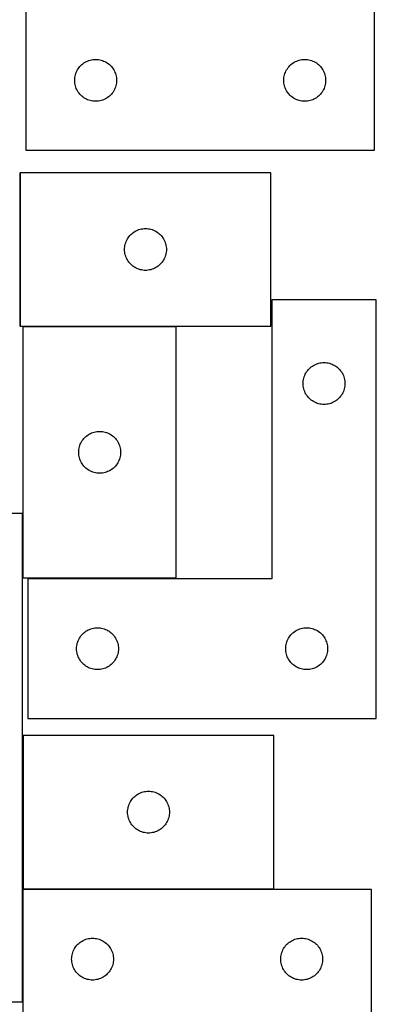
# Model space of a CAD drawing. Header units: millimetres. Extents: x 7 to 1243, y 7 to 2493.
# Tile 7 of 21: x 1090 to 1243, y 852 to 1275. Entities that reach past the tile are written whole.
import ezdxf

# ---------------------------------------------------------------- set-up
doc = ezdxf.new("R2010")
doc.units = ezdxf.units.MM
doc.layers.add('COMMON', color=5, linetype='CONTINUOUS', true_color=0x0000ff)
doc.layers.add('CUT', color=7, linetype='CONTINUOUS', true_color=0x000000)

msp = doc.modelspace()

# ---------------------------------------------------------------- linework, layer by layer
at = {"layer": 'COMMON'}
for p, q in [((1089.968004, 1209.112615), (1089.968004, 1143.112615)), ((1157.330327, 1143.012615), (1091.330327, 1143.012615)), ((1091.183739, 852.604799), (1091.183739, 901.012022)), ((1091.370145, 901.112022), (1199.370145, 901.112022))]:
    msp.add_line(p, q, dxfattribs=at)
at = {"layer": 'CUT'}
for p, q in [((1242.604737, 1218.792301), (1242.604737, 1398.792301)), ((1092.604737, 1278.792301), (1092.604737, 1218.792301)), ((1119.160586, 1257.107216), (1119.711782, 1257.314672)), ((1119.711782, 1257.314672), (1120.275366, 1257.485633)), ((1120.275366, 1257.485633), (1120.848924, 1257.619368)), ((1120.848924, 1257.619368), (1121.430001, 1257.715304)), ((1121.430001, 1257.715304), (1122.016109, 1257.773031)), ((1122.016109, 1257.773031), (1122.604737, 1257.792301)), ((1122.604737, 1257.792301), (1123.193365, 1257.773031)), ((1123.193365, 1257.773031), (1123.779473, 1257.715304)), ((1123.779473, 1257.715304), (1124.36055, 1257.619368)), ((1124.36055, 1257.619368), (1124.934108, 1257.485633)), ((1124.934108, 1257.485633), (1125.497692, 1257.314672)), ((1125.497692, 1257.314672), (1126.048888, 1257.107216)), ((1209.160586, 1257.107216), (1209.711782, 1257.314672)), ((1209.711782, 1257.314672), (1210.275366, 1257.485633)), ((1210.275366, 1257.485633), (1210.848924, 1257.619368)), ((1210.848924, 1257.619368), (1211.430001, 1257.715304)), ((1211.430001, 1257.715304), (1212.016109, 1257.773031)), ((1212.016109, 1257.773031), (1212.604737, 1257.792301)), ((1212.604737, 1257.792301), (1213.193365, 1257.773031)), ((1213.193365, 1257.773031), (1213.779473, 1257.715304)), ((1213.779473, 1257.715304), (1214.36055, 1257.619368)), ((1214.36055, 1257.619368), (1214.934108, 1257.485633)), ((1214.934108, 1257.485633), (1215.497692, 1257.314672)), ((1215.497692, 1257.314672), (1216.048888, 1257.107216)), ((1114.532882, 1252.772899), (1114.810508, 1253.292301)), ((1114.810508, 1253.292301), (1115.12151, 1253.792433)), ((1115.12151, 1253.792433), (1115.464557, 1254.271153)), ((1115.464557, 1254.271153), (1115.838179, 1254.726413)), ((1115.838179, 1254.726413), (1116.240776, 1255.156262)), ((1116.240776, 1255.156262), (1116.670625, 1255.558859)), ((1116.670625, 1255.558859), (1117.125884, 1255.932481)), ((1117.125884, 1255.932481), (1117.604605, 1256.275527)), ((1117.604605, 1256.275527), (1118.104737, 1256.586529)), ((1118.104737, 1256.586529), (1118.624139, 1256.864155)), ((1118.624139, 1256.864155), (1119.160586, 1257.107216)), ((1126.048888, 1257.107216), (1126.585335, 1256.864155)), ((1126.585335, 1256.864155), (1127.104737, 1256.586529)), ((1127.104737, 1256.586529), (1127.604869, 1256.275527)), ((1127.604869, 1256.275527), (1128.08359, 1255.932481)), ((1128.08359, 1255.932481), (1128.538849, 1255.558859)), ((1128.538849, 1255.558859), (1128.968698, 1255.156262)), ((1128.968698, 1255.156262), (1129.371295, 1254.726413)), ((1129.371295, 1254.726413), (1129.744917, 1254.271153)), ((1129.744917, 1254.271153), (1130.087963, 1253.792433)), ((1130.087963, 1253.792433), (1130.398966, 1253.292301)), ((1130.398966, 1253.292301), (1130.676592, 1252.772899)), ((1204.532882, 1252.772899), (1204.810508, 1253.292301)), ((1204.810508, 1253.292301), (1205.12151, 1253.792433)), ((1205.12151, 1253.792433), (1205.464557, 1254.271153)), ((1205.464557, 1254.271153), (1205.838179, 1254.726413)), ((1205.838179, 1254.726413), (1206.240776, 1255.156262)), ((1206.240776, 1255.156262), (1206.670625, 1255.558859)), ((1206.670625, 1255.558859), (1207.125884, 1255.932481)), ((1207.125884, 1255.932481), (1207.604605, 1256.275527)), ((1207.604605, 1256.275527), (1208.104737, 1256.586529)), ((1208.104737, 1256.586529), (1208.624139, 1256.864155)), ((1208.624139, 1256.864155), (1209.160586, 1257.107216)), ((1216.048888, 1257.107216), (1216.585335, 1256.864155)), ((1216.585335, 1256.864155), (1217.104737, 1256.586529)), ((1217.104737, 1256.586529), (1217.604869, 1256.275527)), ((1217.604869, 1256.275527), (1218.08359, 1255.932481)), ((1218.08359, 1255.932481), (1218.538849, 1255.558859)), ((1218.538849, 1255.558859), (1218.968698, 1255.156262)), ((1218.968698, 1255.156262), (1219.371295, 1254.726413)), ((1219.371295, 1254.726413), (1219.744917, 1254.271153)), ((1219.744917, 1254.271153), (1220.087963, 1253.792433)), ((1220.087963, 1253.792433), (1220.398966, 1253.292301)), ((1220.398966, 1253.292301), (1220.676592, 1252.772899)), ((1113.604737, 1248.792301), (1113.624007, 1249.380929)), ((1113.624007, 1248.203672), (1113.604737, 1248.792301)), ((1113.624007, 1249.380929), (1113.681733, 1249.967036)), ((1113.681733, 1249.967036), (1113.777669, 1250.548113)), ((1113.777669, 1250.548113), (1113.911405, 1251.121672)), ((1113.911405, 1251.121672), (1114.082366, 1251.685256)), ((1114.082366, 1251.685256), (1114.289821, 1252.236451)), ((1114.289821, 1252.236451), (1114.532882, 1252.772899)), ((1130.676592, 1252.772899), (1130.919653, 1252.236451)), ((1130.919653, 1252.236451), (1131.127108, 1251.685256)), ((1131.127108, 1251.685256), (1131.298069, 1251.121672)), ((1131.298069, 1251.121672), (1131.431804, 1250.548113)), ((1131.431804, 1250.548113), (1131.527741, 1249.967036)), ((1131.527741, 1249.967036), (1131.585467, 1249.380929)), ((1131.585467, 1249.380929), (1131.604737, 1248.792301)), ((1131.604737, 1248.792301), (1131.585467, 1248.203672)), ((1203.604737, 1248.792301), (1203.624007, 1249.380929)), ((1203.624007, 1248.203672), (1203.604737, 1248.792301)), ((1203.624007, 1249.380929), (1203.681733, 1249.967036)), ((1203.681733, 1249.967036), (1203.777669, 1250.548113)), ((1203.777669, 1250.548113), (1203.911405, 1251.121672)), ((1203.911405, 1251.121672), (1204.082366, 1251.685256)), ((1204.082366, 1251.685256), (1204.289821, 1252.236451)), ((1204.289821, 1252.236451), (1204.532882, 1252.772899)), ((1220.676592, 1252.772899), (1220.919653, 1252.236451)), ((1220.919653, 1252.236451), (1221.127108, 1251.685256)), ((1221.127108, 1251.685256), (1221.298069, 1251.121672)), ((1221.298069, 1251.121672), (1221.431804, 1250.548113)), ((1221.431804, 1250.548113), (1221.527741, 1249.967036)), ((1221.527741, 1249.967036), (1221.585467, 1249.380929)), ((1221.585467, 1249.380929), (1221.604737, 1248.792301)), ((1221.604737, 1248.792301), (1221.585467, 1248.203672)), ((1113.681733, 1247.617565), (1113.624007, 1248.203672)), ((1113.777669, 1247.036488), (1113.681733, 1247.617565)), ((1113.911405, 1246.462929), (1113.777669, 1247.036488)), ((1114.082366, 1245.899345), (1113.911405, 1246.462929)), ((1114.289821, 1245.34815), (1114.082366, 1245.899345)), ((1114.532882, 1244.811702), (1114.289821, 1245.34815)), ((1114.810508, 1244.292301), (1114.532882, 1244.811702)), ((1130.676592, 1244.811702), (1130.398966, 1244.292301)), ((1130.919653, 1245.34815), (1130.676592, 1244.811702)), ((1131.127108, 1245.899345), (1130.919653, 1245.34815)), ((1131.298069, 1246.462929), (1131.127108, 1245.899345)), ((1131.431804, 1247.036488), (1131.298069, 1246.462929)), ((1131.527741, 1247.617565), (1131.431804, 1247.036488)), ((1131.585467, 1248.203672), (1131.527741, 1247.617565)), ((1203.681733, 1247.617565), (1203.624007, 1248.203672)), ((1203.777669, 1247.036488), (1203.681733, 1247.617565)), ((1203.911405, 1246.462929), (1203.777669, 1247.036488)), ((1204.082366, 1245.899345), (1203.911405, 1246.462929)), ((1204.289821, 1245.34815), (1204.082366, 1245.899345)), ((1204.532882, 1244.811702), (1204.289821, 1245.34815)), ((1204.810508, 1244.292301), (1204.532882, 1244.811702)), ((1220.676592, 1244.811702), (1220.398966, 1244.292301)), ((1220.919653, 1245.34815), (1220.676592, 1244.811702)), ((1221.127108, 1245.899345), (1220.919653, 1245.34815)), ((1221.298069, 1246.462929), (1221.127108, 1245.899345)), ((1221.431804, 1247.036488), (1221.298069, 1246.462929)), ((1221.527741, 1247.617565), (1221.431804, 1247.036488)), ((1221.585467, 1248.203672), (1221.527741, 1247.617565)), ((1115.12151, 1243.792168), (1114.810508, 1244.292301)), ((1115.464557, 1243.313448), (1115.12151, 1243.792168)), ((1115.838179, 1242.858188), (1115.464557, 1243.313448)), ((1116.240776, 1242.42834), (1115.838179, 1242.858188)), ((1116.670625, 1242.025742), (1116.240776, 1242.42834)), ((1117.125884, 1241.65212), (1116.670625, 1242.025742)), ((1117.604605, 1241.309074), (1117.125884, 1241.65212)), ((1118.104737, 1240.998072), (1117.604605, 1241.309074)), ((1118.624139, 1240.720446), (1118.104737, 1240.998072)), ((1119.160586, 1240.477385), (1118.624139, 1240.720446)), ((1119.711782, 1240.269929), (1119.160586, 1240.477385)), ((1120.275366, 1240.098968), (1119.711782, 1240.269929)), ((1125.497692, 1240.269929), (1124.934108, 1240.098968)), ((1126.048888, 1240.477385), (1125.497692, 1240.269929)), ((1126.585335, 1240.720446), (1126.048888, 1240.477385)), ((1127.104737, 1240.998072), (1126.585335, 1240.720446)), ((1127.604869, 1241.309074), (1127.104737, 1240.998072)), ((1128.08359, 1241.65212), (1127.604869, 1241.309074)), ((1128.538849, 1242.025742), (1128.08359, 1241.65212)), ((1128.968698, 1242.42834), (1128.538849, 1242.025742)), ((1129.371295, 1242.858188), (1128.968698, 1242.42834)), ((1129.744917, 1243.313448), (1129.371295, 1242.858188)), ((1130.087963, 1243.792168), (1129.744917, 1243.313448)), ((1130.398966, 1244.292301), (1130.087963, 1243.792168)), ((1205.12151, 1243.792168), (1204.810508, 1244.292301)), ((1205.464557, 1243.313448), (1205.12151, 1243.792168)), ((1205.838179, 1242.858188), (1205.464557, 1243.313448)), ((1206.240776, 1242.42834), (1205.838179, 1242.858188)), ((1206.670625, 1242.025742), (1206.240776, 1242.42834)), ((1207.125884, 1241.65212), (1206.670625, 1242.025742)), ((1207.604605, 1241.309074), (1207.125884, 1241.65212)), ((1208.104737, 1240.998072), (1207.604605, 1241.309074)), ((1208.624139, 1240.720446), (1208.104737, 1240.998072)), ((1209.160586, 1240.477385), (1208.624139, 1240.720446)), ((1209.711782, 1240.269929), (1209.160586, 1240.477385)), ((1210.275366, 1240.098968), (1209.711782, 1240.269929)), ((1215.497692, 1240.269929), (1214.934108, 1240.098968)), ((1216.048888, 1240.477385), (1215.497692, 1240.269929)), ((1216.585335, 1240.720446), (1216.048888, 1240.477385)), ((1217.104737, 1240.998072), (1216.585335, 1240.720446)), ((1217.604869, 1241.309074), (1217.104737, 1240.998072)), ((1218.08359, 1241.65212), (1217.604869, 1241.309074)), ((1218.538849, 1242.025742), (1218.08359, 1241.65212)), ((1218.968698, 1242.42834), (1218.538849, 1242.025742)), ((1219.371295, 1242.858188), (1218.968698, 1242.42834)), ((1219.744917, 1243.313448), (1219.371295, 1242.858188)), ((1220.087963, 1243.792168), (1219.744917, 1243.313448)), ((1220.398966, 1244.292301), (1220.087963, 1243.792168)), ((1120.848924, 1239.965233), (1120.275366, 1240.098968)), ((1121.430001, 1239.869297), (1120.848924, 1239.965233)), ((1122.016109, 1239.81157), (1121.430001, 1239.869297)), ((1122.604737, 1239.792301), (1122.016109, 1239.81157)), ((1123.193365, 1239.81157), (1122.604737, 1239.792301)), ((1123.779473, 1239.869297), (1123.193365, 1239.81157)), ((1124.36055, 1239.965233), (1123.779473, 1239.869297)), ((1124.934108, 1240.098968), (1124.36055, 1239.965233)), ((1210.848924, 1239.965233), (1210.275366, 1240.098968)), ((1211.430001, 1239.869297), (1210.848924, 1239.965233)), ((1212.016109, 1239.81157), (1211.430001, 1239.869297)), ((1212.604737, 1239.792301), (1212.016109, 1239.81157)), ((1213.193365, 1239.81157), (1212.604737, 1239.792301)), ((1213.779473, 1239.869297), (1213.193365, 1239.81157)), ((1214.36055, 1239.965233), (1213.779473, 1239.869297)), ((1214.934108, 1240.098968), (1214.36055, 1239.965233)), ((1092.604737, 1218.792301), (1242.604737, 1218.792301)), ((1198.068005, 1209.112615), (1090.068005, 1209.112615)), ((1090.068005, 1209.112615), (1090.068005, 1143.112615)), ((1198.068005, 1143.112615), (1198.068005, 1209.112615)), ((1136.273776, 1180.612615), (1136.584778, 1181.112748)), ((1136.584778, 1181.112748), (1136.927825, 1181.591468)), ((1136.927825, 1181.591468), (1137.301446, 1182.046728)), ((1137.301446, 1182.046728), (1137.704044, 1182.476576)), ((1137.704044, 1182.476576), (1138.133892, 1182.879174)), ((1138.133892, 1182.879174), (1138.589152, 1183.252795)), ((1138.589152, 1183.252795), (1139.067873, 1183.595842)), ((1139.067873, 1183.595842), (1139.568005, 1183.906844)), ((1139.568005, 1183.906844), (1140.087406, 1184.18447)), ((1140.087406, 1184.18447), (1140.623854, 1184.427531)), ((1140.623854, 1184.427531), (1141.17505, 1184.634987)), ((1141.17505, 1184.634987), (1141.738633, 1184.805948)), ((1141.738633, 1184.805948), (1142.312192, 1184.939683)), ((1142.312192, 1184.939683), (1142.893269, 1185.035619)), ((1142.893269, 1185.035619), (1143.479377, 1185.093346)), ((1143.479377, 1185.093346), (1144.068005, 1185.112615)), ((1144.068005, 1185.112615), (1144.656633, 1185.093346)), ((1144.656633, 1185.093346), (1145.24274, 1185.035619)), ((1145.24274, 1185.035619), (1145.823818, 1184.939683)), ((1145.823818, 1184.939683), (1146.397376, 1184.805948)), ((1146.397376, 1184.805948), (1146.96096, 1184.634987)), ((1146.96096, 1184.634987), (1147.512156, 1184.427531)), ((1147.512156, 1184.427531), (1148.048603, 1184.18447)), ((1148.048603, 1184.18447), (1148.568005, 1183.906844)), ((1148.568005, 1183.906844), (1149.068137, 1183.595842)), ((1149.068137, 1183.595842), (1149.546858, 1183.252795)), ((1149.546858, 1183.252795), (1150.002117, 1182.879174)), ((1150.002117, 1182.879174), (1150.431966, 1182.476576)), ((1150.431966, 1182.476576), (1150.834563, 1182.046728)), ((1150.834563, 1182.046728), (1151.208185, 1181.591468)), ((1151.208185, 1181.591468), (1151.551231, 1181.112748)), ((1151.551231, 1181.112748), (1151.862233, 1180.612615)), ((1135.087274, 1176.701244), (1135.145001, 1177.287351)), ((1135.145001, 1177.287351), (1135.240937, 1177.868428)), ((1135.240937, 1177.868428), (1135.374672, 1178.441987)), ((1135.374672, 1178.441987), (1135.545634, 1179.005571)), ((1135.545634, 1179.005571), (1135.753089, 1179.556766)), ((1135.753089, 1179.556766), (1135.99615, 1180.093214)), ((1135.99615, 1180.093214), (1136.273776, 1180.612615)), ((1151.862233, 1180.612615), (1152.139859, 1180.093214)), ((1152.139859, 1180.093214), (1152.38292, 1179.556766)), ((1152.38292, 1179.556766), (1152.590376, 1179.005571)), ((1152.590376, 1179.005571), (1152.761337, 1178.441987)), ((1152.761337, 1178.441987), (1152.895072, 1177.868428)), ((1152.895072, 1177.868428), (1152.991008, 1177.287351)), ((1152.991008, 1177.287351), (1153.048735, 1176.701244)), ((1135.068005, 1176.112615), (1135.087274, 1176.701244)), ((1135.087274, 1175.523987), (1135.068005, 1176.112615)), ((1135.145001, 1174.93788), (1135.087274, 1175.523987)), ((1135.240937, 1174.356803), (1135.145001, 1174.93788)), ((1135.374672, 1173.783244), (1135.240937, 1174.356803)), ((1135.545634, 1173.21966), (1135.374672, 1173.783244)), ((1135.753089, 1172.668465), (1135.545634, 1173.21966)), ((1135.99615, 1172.132017), (1135.753089, 1172.668465)), ((1152.38292, 1172.668465), (1152.139859, 1172.132017)), ((1152.590376, 1173.21966), (1152.38292, 1172.668465)), ((1152.761337, 1173.783244), (1152.590376, 1173.21966)), ((1152.895072, 1174.356803), (1152.761337, 1173.783244)), ((1152.991008, 1174.93788), (1152.895072, 1174.356803)), ((1153.048735, 1175.523987), (1152.991008, 1174.93788)), ((1153.048735, 1176.701244), (1153.068005, 1176.112615)), ((1153.068005, 1176.112615), (1153.048735, 1175.523987)), ((1136.273776, 1171.612615), (1135.99615, 1172.132017)), ((1136.584778, 1171.112483), (1136.273776, 1171.612615)), ((1136.927825, 1170.633763), (1136.584778, 1171.112483)), ((1137.301446, 1170.178503), (1136.927825, 1170.633763)), ((1137.704044, 1169.748654), (1137.301446, 1170.178503)), ((1138.133892, 1169.346057), (1137.704044, 1169.748654)), ((1138.589152, 1168.972435), (1138.133892, 1169.346057)), ((1139.067873, 1168.629389), (1138.589152, 1168.972435)), ((1139.568005, 1168.318387), (1139.067873, 1168.629389)), ((1140.087406, 1168.040761), (1139.568005, 1168.318387)), ((1148.568005, 1168.318387), (1148.048603, 1168.040761)), ((1149.068137, 1168.629389), (1148.568005, 1168.318387)), ((1149.546858, 1168.972435), (1149.068137, 1168.629389)), ((1150.002117, 1169.346057), (1149.546858, 1168.972435)), ((1150.431966, 1169.748654), (1150.002117, 1169.346057)), ((1150.834563, 1170.178503), (1150.431966, 1169.748654)), ((1151.208185, 1170.633763), (1150.834563, 1170.178503)), ((1151.551231, 1171.112483), (1151.208185, 1170.633763)), ((1151.862233, 1171.612615), (1151.551231, 1171.112483)), ((1152.139859, 1172.132017), (1151.862233, 1171.612615)), ((1140.623854, 1167.7977), (1140.087406, 1168.040761)), ((1141.17505, 1167.590244), (1140.623854, 1167.7977)), ((1141.738633, 1167.419283), (1141.17505, 1167.590244)), ((1142.312192, 1167.285548), (1141.738633, 1167.419283)), ((1142.893269, 1167.189612), (1142.312192, 1167.285548)), ((1143.479377, 1167.131885), (1142.893269, 1167.189612)), ((1144.068005, 1167.112615), (1143.479377, 1167.131885)), ((1144.656633, 1167.131885), (1144.068005, 1167.112615)), ((1145.24274, 1167.189612), (1144.656633, 1167.131885)), ((1145.823818, 1167.285548), (1145.24274, 1167.189612)), ((1146.397376, 1167.419283), (1145.823818, 1167.285548)), ((1146.96096, 1167.590244), (1146.397376, 1167.419283)), ((1147.512156, 1167.7977), (1146.96096, 1167.590244)), ((1148.048603, 1168.040761), (1147.512156, 1167.7977)), ((1243.423119, 1154.476016), (1198.423119, 1154.476016)), ((1198.423119, 1154.476016), (1198.423119, 1034.476016)), ((1243.423119, 974.476016), (1243.423119, 1154.476016)), ((1090.068005, 1143.112615), (1198.068005, 1143.112615)), ((1157.330327, 1142.912614), (1091.330327, 1142.912614)), ((1091.330327, 1142.912614), (1091.330327, 1034.912614)), ((1157.330327, 1034.912614), (1157.330327, 1142.912614)), ((1215.922987, 1125.959243), (1216.423119, 1126.270245)), ((1216.423119, 1126.270245), (1216.942521, 1126.547871)), ((1216.942521, 1126.547871), (1217.478968, 1126.790932)), ((1217.478968, 1126.790932), (1218.030164, 1126.998388)), ((1218.030164, 1126.998388), (1218.593748, 1127.169349)), ((1218.593748, 1127.169349), (1219.167306, 1127.303084)), ((1219.167306, 1127.303084), (1219.748383, 1127.39902)), ((1219.748383, 1127.39902), (1220.334491, 1127.456747)), ((1220.334491, 1127.456747), (1220.923119, 1127.476016)), ((1220.923119, 1127.476016), (1221.511747, 1127.456747)), ((1221.511747, 1127.456747), (1222.097855, 1127.39902)), ((1222.097855, 1127.39902), (1222.678932, 1127.303084)), ((1222.678932, 1127.303084), (1223.252491, 1127.169349)), ((1223.252491, 1127.169349), (1223.816074, 1126.998388)), ((1223.816074, 1126.998388), (1224.36727, 1126.790932)), ((1224.36727, 1126.790932), (1224.903717, 1126.547871)), ((1224.903717, 1126.547871), (1225.423119, 1126.270245)), ((1225.423119, 1126.270245), (1225.923251, 1125.959243)), ((1212.400748, 1121.368972), (1212.608203, 1121.920167)), ((1212.608203, 1121.920167), (1212.851265, 1122.456615)), ((1212.851265, 1122.456615), (1213.128891, 1122.976016)), ((1213.128891, 1122.976016), (1213.439893, 1123.476148)), ((1213.439893, 1123.476148), (1213.782939, 1123.954869)), ((1213.782939, 1123.954869), (1214.156561, 1124.410129)), ((1214.156561, 1124.410129), (1214.559158, 1124.839977)), ((1214.559158, 1124.839977), (1214.989007, 1125.242575)), ((1214.989007, 1125.242575), (1215.444266, 1125.616196)), ((1215.444266, 1125.616196), (1215.922987, 1125.959243)), ((1225.923251, 1125.959243), (1226.401972, 1125.616196)), ((1226.401972, 1125.616196), (1226.857232, 1125.242575)), ((1226.857232, 1125.242575), (1227.28708, 1124.839977)), ((1227.28708, 1124.839977), (1227.689677, 1124.410129)), ((1227.689677, 1124.410129), (1228.063299, 1123.954869)), ((1228.063299, 1123.954869), (1228.406346, 1123.476148)), ((1228.406346, 1123.476148), (1228.717348, 1122.976016)), ((1228.717348, 1122.976016), (1228.994974, 1122.456615)), ((1228.994974, 1122.456615), (1229.238035, 1121.920167)), ((1229.238035, 1121.920167), (1229.44549, 1121.368972)), ((1211.923119, 1118.476016), (1211.942389, 1119.064645)), ((1211.942389, 1117.887388), (1211.923119, 1118.476016)), ((1211.942389, 1119.064645), (1212.000115, 1119.650752)), ((1212.000115, 1117.301281), (1211.942389, 1117.887388)), ((1212.000115, 1119.650752), (1212.096052, 1120.231829)), ((1212.096052, 1120.231829), (1212.229787, 1120.805388)), ((1212.229787, 1120.805388), (1212.400748, 1121.368972)), ((1229.44549, 1121.368972), (1229.616452, 1120.805388)), ((1229.616452, 1120.805388), (1229.750187, 1120.231829)), ((1229.750187, 1120.231829), (1229.846123, 1119.650752)), ((1229.846123, 1119.650752), (1229.90385, 1119.064645)), ((1229.90385, 1117.887388), (1229.846123, 1117.301281)), ((1229.90385, 1119.064645), (1229.923119, 1118.476016)), ((1229.923119, 1118.476016), (1229.90385, 1117.887388)), ((1212.096052, 1116.720203), (1212.000115, 1117.301281)), ((1212.229787, 1116.146645), (1212.096052, 1116.720203)), ((1212.400748, 1115.583061), (1212.229787, 1116.146645)), ((1212.608203, 1115.031865), (1212.400748, 1115.583061)), ((1212.851265, 1114.495418), (1212.608203, 1115.031865)), ((1213.128891, 1113.976016), (1212.851265, 1114.495418)), ((1213.439893, 1113.475884), (1213.128891, 1113.976016)), ((1213.782939, 1112.997164), (1213.439893, 1113.475884)), ((1228.406346, 1113.475884), (1228.063299, 1112.997164)), ((1228.717348, 1113.976016), (1228.406346, 1113.475884)), ((1228.994974, 1114.495418), (1228.717348, 1113.976016)), ((1229.238035, 1115.031865), (1228.994974, 1114.495418)), ((1229.44549, 1115.583061), (1229.238035, 1115.031865)), ((1229.616452, 1116.146645), (1229.44549, 1115.583061)), ((1229.750187, 1116.720203), (1229.616452, 1116.146645)), ((1229.846123, 1117.301281), (1229.750187, 1116.720203)), ((1214.156561, 1112.541904), (1213.782939, 1112.997164)), ((1214.559158, 1112.112055), (1214.156561, 1112.541904)), ((1214.989007, 1111.709458), (1214.559158, 1112.112055)), ((1215.444266, 1111.335836), (1214.989007, 1111.709458)), ((1215.922987, 1110.99279), (1215.444266, 1111.335836)), ((1216.423119, 1110.681788), (1215.922987, 1110.99279)), ((1216.942521, 1110.404162), (1216.423119, 1110.681788)), ((1217.478968, 1110.161101), (1216.942521, 1110.404162)), ((1218.030164, 1109.953645), (1217.478968, 1110.161101)), ((1218.593748, 1109.782684), (1218.030164, 1109.953645)), ((1219.167306, 1109.648949), (1218.593748, 1109.782684)), ((1219.748383, 1109.553013), (1219.167306, 1109.648949)), ((1220.334491, 1109.495286), (1219.748383, 1109.553013)), ((1220.923119, 1109.476016), (1220.334491, 1109.495286)), ((1221.511747, 1109.495286), (1220.923119, 1109.476016)), ((1222.097855, 1109.553013), (1221.511747, 1109.495286)), ((1222.678932, 1109.648949), (1222.097855, 1109.553013)), ((1223.252491, 1109.782684), (1222.678932, 1109.648949)), ((1223.816074, 1109.953645), (1223.252491, 1109.782684)), ((1224.36727, 1110.161101), (1223.816074, 1109.953645)), ((1224.903717, 1110.404162), (1224.36727, 1110.161101)), ((1225.423119, 1110.681788), (1224.903717, 1110.404162)), ((1225.923251, 1110.99279), (1225.423119, 1110.681788)), ((1226.401972, 1111.335836), (1225.923251, 1110.99279)), ((1226.857232, 1111.709458), (1226.401972, 1111.335836)), ((1227.28708, 1112.112055), (1226.857232, 1111.709458)), ((1227.689677, 1112.541904), (1227.28708, 1112.112055)), ((1228.063299, 1112.997164), (1227.689677, 1112.541904)), ((1118.851474, 1096.052794), (1119.330195, 1096.395841)), ((1119.330195, 1096.395841), (1119.830327, 1096.706843)), ((1119.830327, 1096.706843), (1120.349729, 1096.984469)), ((1120.349729, 1096.984469), (1120.886176, 1097.22753)), ((1120.886176, 1097.22753), (1121.437372, 1097.434986)), ((1121.437372, 1097.434986), (1122.000955, 1097.605947)), ((1122.000955, 1097.605947), (1122.574514, 1097.739682)), ((1122.574514, 1097.739682), (1123.155591, 1097.835618)), ((1123.155591, 1097.835618), (1123.741699, 1097.893345)), ((1123.741699, 1097.893345), (1124.330327, 1097.912614)), ((1124.330327, 1097.912614), (1124.918955, 1097.893345)), ((1124.918955, 1097.893345), (1125.505062, 1097.835618)), ((1125.505062, 1097.835618), (1126.08614, 1097.739682)), ((1126.08614, 1097.739682), (1126.659698, 1097.605947)), ((1126.659698, 1097.605947), (1127.223282, 1097.434986)), ((1127.223282, 1097.434986), (1127.774478, 1097.22753)), ((1127.774478, 1097.22753), (1128.310925, 1096.984469)), ((1128.310925, 1096.984469), (1128.830327, 1096.706843)), ((1128.830327, 1096.706843), (1129.330459, 1096.395841)), ((1129.330459, 1096.395841), (1129.80918, 1096.052794)), ((1115.807956, 1091.80557), (1116.015411, 1092.356765)), ((1116.015411, 1092.356765), (1116.258472, 1092.893213)), ((1116.258472, 1092.893213), (1116.536098, 1093.412614)), ((1116.536098, 1093.412614), (1116.8471, 1093.912747)), ((1116.8471, 1093.912747), (1117.190147, 1094.391467)), ((1117.190147, 1094.391467), (1117.563768, 1094.846727)), ((1117.563768, 1094.846727), (1117.966366, 1095.276575)), ((1117.966366, 1095.276575), (1118.396214, 1095.679173)), ((1118.396214, 1095.679173), (1118.851474, 1096.052794)), ((1129.80918, 1096.052794), (1130.264439, 1095.679173)), ((1130.264439, 1095.679173), (1130.694288, 1095.276575)), ((1130.694288, 1095.276575), (1131.096885, 1094.846727)), ((1131.096885, 1094.846727), (1131.470507, 1094.391467)), ((1131.470507, 1094.391467), (1131.813553, 1093.912747)), ((1131.813553, 1093.912747), (1132.124555, 1093.412614)), ((1132.124555, 1093.412614), (1132.402181, 1092.893213)), ((1132.402181, 1092.893213), (1132.645243, 1092.356765)), ((1132.645243, 1092.356765), (1132.852698, 1091.80557)), ((1115.330327, 1088.912614), (1115.349596, 1089.501243)), ((1115.349596, 1088.323986), (1115.330327, 1088.912614)), ((1115.349596, 1089.501243), (1115.407323, 1090.08735)), ((1115.407323, 1087.737879), (1115.349596, 1088.323986)), ((1115.407323, 1090.08735), (1115.503259, 1090.668427)), ((1115.503259, 1090.668427), (1115.636994, 1091.241986)), ((1115.636994, 1091.241986), (1115.807956, 1091.80557)), ((1132.852698, 1091.80557), (1133.023659, 1091.241986)), ((1133.023659, 1091.241986), (1133.157394, 1090.668427)), ((1133.157394, 1090.668427), (1133.25333, 1090.08735)), ((1133.25333, 1090.08735), (1133.311057, 1089.501243)), ((1133.311057, 1088.323986), (1133.25333, 1087.737879)), ((1133.311057, 1089.501243), (1133.330327, 1088.912614)), ((1133.330327, 1088.912614), (1133.311057, 1088.323986)), ((1115.503259, 1087.156802), (1115.407323, 1087.737879)), ((1115.636994, 1086.583243), (1115.503259, 1087.156802)), ((1115.807956, 1086.019659), (1115.636994, 1086.583243)), ((1116.015411, 1085.468464), (1115.807956, 1086.019659)), ((1116.258472, 1084.932016), (1116.015411, 1085.468464)), ((1116.536098, 1084.412614), (1116.258472, 1084.932016)), ((1116.8471, 1083.912482), (1116.536098, 1084.412614)), ((1117.190147, 1083.433762), (1116.8471, 1083.912482)), ((1131.813553, 1083.912482), (1131.470507, 1083.433762)), ((1132.124555, 1084.412614), (1131.813553, 1083.912482)), ((1132.402181, 1084.932016), (1132.124555, 1084.412614)), ((1132.645243, 1085.468464), (1132.402181, 1084.932016)), ((1132.852698, 1086.019659), (1132.645243, 1085.468464)), ((1133.023659, 1086.583243), (1132.852698, 1086.019659)), ((1133.157394, 1087.156802), (1133.023659, 1086.583243)), ((1133.25333, 1087.737879), (1133.157394, 1087.156802)), ((1117.563768, 1082.978502), (1117.190147, 1083.433762)), ((1117.966366, 1082.548653), (1117.563768, 1082.978502)), ((1118.396214, 1082.146056), (1117.966366, 1082.548653)), ((1118.851474, 1081.772434), (1118.396214, 1082.146056)), ((1119.330195, 1081.429388), (1118.851474, 1081.772434)), ((1119.830327, 1081.118386), (1119.330195, 1081.429388)), ((1120.349729, 1080.84076), (1119.830327, 1081.118386)), ((1120.886176, 1080.597699), (1120.349729, 1080.84076)), ((1121.437372, 1080.390243), (1120.886176, 1080.597699)), ((1122.000955, 1080.219282), (1121.437372, 1080.390243)), ((1122.574514, 1080.085547), (1122.000955, 1080.219282)), ((1123.155591, 1079.989611), (1122.574514, 1080.085547)), ((1123.741699, 1079.931884), (1123.155591, 1079.989611)), ((1124.330327, 1079.912614), (1123.741699, 1079.931884)), ((1124.918955, 1079.931884), (1124.330327, 1079.912614)), ((1125.505062, 1079.989611), (1124.918955, 1079.931884)), ((1126.08614, 1080.085547), (1125.505062, 1079.989611)), ((1126.659698, 1080.219282), (1126.08614, 1080.085547)), ((1127.223282, 1080.390243), (1126.659698, 1080.219282)), ((1127.774478, 1080.597699), (1127.223282, 1080.390243)), ((1128.310925, 1080.84076), (1127.774478, 1080.597699)), ((1128.830327, 1081.118386), (1128.310925, 1080.84076)), ((1129.330459, 1081.429388), (1128.830327, 1081.118386)), ((1129.80918, 1081.772434), (1129.330459, 1081.429388)), ((1130.264439, 1082.146056), (1129.80918, 1081.772434)), ((1130.694288, 1082.548653), (1130.264439, 1082.146056)), ((1131.096885, 1082.978502), (1130.694288, 1082.548653)), ((1131.470507, 1083.433762), (1131.096885, 1082.978502)), ((1091.083738, 1062.604799), (821.083738, 1062.604799)), ((1091.083738, 852.604799), (1091.083738, 1062.604799)), ((1091.330327, 1034.912614), (1157.330327, 1034.912614)), ((1198.423119, 1034.476016), (1093.423119, 1034.476016)), ((1093.423119, 1034.476016), (1093.423119, 974.476016)), ((1117.944266, 1011.616196), (1118.422987, 1011.959243)), ((1118.422987, 1011.959243), (1118.923119, 1012.270245)), ((1118.923119, 1012.270245), (1119.442521, 1012.547871)), ((1119.442521, 1012.547871), (1119.978968, 1012.790932)), ((1119.978968, 1012.790932), (1120.530164, 1012.998388)), ((1120.530164, 1012.998388), (1121.093748, 1013.169349)), ((1121.093748, 1013.169349), (1121.667306, 1013.303084)), ((1121.667306, 1013.303084), (1122.248383, 1013.39902)), ((1122.248383, 1013.39902), (1122.834491, 1013.456747)), ((1122.834491, 1013.456747), (1123.423119, 1013.476016)), ((1123.423119, 1013.476016), (1124.011747, 1013.456747)), ((1124.011747, 1013.456747), (1124.597855, 1013.39902)), ((1124.597855, 1013.39902), (1125.178932, 1013.303084)), ((1125.178932, 1013.303084), (1125.752491, 1013.169349)), ((1125.752491, 1013.169349), (1126.316074, 1012.998388)), ((1126.316074, 1012.998388), (1126.86727, 1012.790932)), ((1126.86727, 1012.790932), (1127.403717, 1012.547871)), ((1127.403717, 1012.547871), (1127.923119, 1012.270245)), ((1127.923119, 1012.270245), (1128.423251, 1011.959243)), ((1128.423251, 1011.959243), (1128.901972, 1011.616196)), ((1207.944266, 1011.616196), (1208.422987, 1011.959243)), ((1208.422987, 1011.959243), (1208.923119, 1012.270245)), ((1208.923119, 1012.270245), (1209.442521, 1012.547871)), ((1209.442521, 1012.547871), (1209.978968, 1012.790932)), ((1209.978968, 1012.790932), (1210.530164, 1012.998388)), ((1210.530164, 1012.998388), (1211.093748, 1013.169349)), ((1211.093748, 1013.169349), (1211.667306, 1013.303084)), ((1211.667306, 1013.303084), (1212.248383, 1013.39902)), ((1212.248383, 1013.39902), (1212.834491, 1013.456747)), ((1212.834491, 1013.456747), (1213.423119, 1013.476016)), ((1213.423119, 1013.476016), (1214.011747, 1013.456747)), ((1214.011747, 1013.456747), (1214.597855, 1013.39902)), ((1214.597855, 1013.39902), (1215.178932, 1013.303084)), ((1215.178932, 1013.303084), (1215.752491, 1013.169349)), ((1215.752491, 1013.169349), (1216.316074, 1012.998388)), ((1216.316074, 1012.998388), (1216.86727, 1012.790932)), ((1216.86727, 1012.790932), (1217.403717, 1012.547871)), ((1217.403717, 1012.547871), (1217.923119, 1012.270245)), ((1217.923119, 1012.270245), (1218.423251, 1011.959243)), ((1218.423251, 1011.959243), (1218.901972, 1011.616196)), ((1114.900748, 1007.368972), (1115.108203, 1007.920167)), ((1115.108203, 1007.920167), (1115.351265, 1008.456615)), ((1115.351265, 1008.456615), (1115.628891, 1008.976016)), ((1115.628891, 1008.976016), (1115.939893, 1009.476148)), ((1115.939893, 1009.476148), (1116.282939, 1009.954869)), ((1116.282939, 1009.954869), (1116.656561, 1010.410129)), ((1116.656561, 1010.410129), (1117.059158, 1010.839977)), ((1117.059158, 1010.839977), (1117.489007, 1011.242575)), ((1117.489007, 1011.242575), (1117.944266, 1011.616196)), ((1128.901972, 1011.616196), (1129.357232, 1011.242575)), ((1129.357232, 1011.242575), (1129.78708, 1010.839977)), ((1129.78708, 1010.839977), (1130.189677, 1010.410129)), ((1130.189677, 1010.410129), (1130.563299, 1009.954869)), ((1130.563299, 1009.954869), (1130.906346, 1009.476148)), ((1130.906346, 1009.476148), (1131.217348, 1008.976016)), ((1131.217348, 1008.976016), (1131.494974, 1008.456615)), ((1131.494974, 1008.456615), (1131.738035, 1007.920167)), ((1131.738035, 1007.920167), (1131.94549, 1007.368972)), ((1204.900748, 1007.368972), (1205.108203, 1007.920167)), ((1205.108203, 1007.920167), (1205.351265, 1008.456615)), ((1205.351265, 1008.456615), (1205.628891, 1008.976016)), ((1205.628891, 1008.976016), (1205.939893, 1009.476148)), ((1205.939893, 1009.476148), (1206.282939, 1009.954869)), ((1206.282939, 1009.954869), (1206.656561, 1010.410129)), ((1206.656561, 1010.410129), (1207.059158, 1010.839977)), ((1207.059158, 1010.839977), (1207.489007, 1011.242575)), ((1207.489007, 1011.242575), (1207.944266, 1011.616196)), ((1218.901972, 1011.616196), (1219.357232, 1011.242575)), ((1219.357232, 1011.242575), (1219.78708, 1010.839977)), ((1219.78708, 1010.839977), (1220.189677, 1010.410129)), ((1220.189677, 1010.410129), (1220.563299, 1009.954869)), ((1220.563299, 1009.954869), (1220.906346, 1009.476148)), ((1220.906346, 1009.476148), (1221.217348, 1008.976016)), ((1221.217348, 1008.976016), (1221.494974, 1008.456615)), ((1221.494974, 1008.456615), (1221.738035, 1007.920167)), ((1221.738035, 1007.920167), (1221.94549, 1007.368972)), ((1114.423119, 1004.476016), (1114.442389, 1005.064645)), ((1114.442389, 1003.887388), (1114.423119, 1004.476016)), ((1114.442389, 1005.064645), (1114.500115, 1005.650752)), ((1114.500115, 1003.301281), (1114.442389, 1003.887388)), ((1114.500115, 1005.650752), (1114.596052, 1006.231829)), ((1114.596052, 1002.720203), (1114.500115, 1003.301281)), ((1114.596052, 1006.231829), (1114.729787, 1006.805388)), ((1114.729787, 1006.805388), (1114.900748, 1007.368972)), ((1131.94549, 1007.368972), (1132.116452, 1006.805388)), ((1132.116452, 1006.805388), (1132.250187, 1006.231829)), ((1132.250187, 1006.231829), (1132.346123, 1005.650752)), ((1132.346123, 1003.301281), (1132.250187, 1002.720203)), ((1132.346123, 1005.650752), (1132.40385, 1005.064645)), ((1132.40385, 1003.887388), (1132.346123, 1003.301281)), ((1132.40385, 1005.064645), (1132.423119, 1004.476016)), ((1132.423119, 1004.476016), (1132.40385, 1003.887388)), ((1204.423119, 1004.476016), (1204.442389, 1005.064645)), ((1204.442389, 1003.887388), (1204.423119, 1004.476016)), ((1204.442389, 1005.064645), (1204.500115, 1005.650752)), ((1204.500115, 1003.301281), (1204.442389, 1003.887388)), ((1204.500115, 1005.650752), (1204.596052, 1006.231829)), ((1204.596052, 1002.720203), (1204.500115, 1003.301281)), ((1204.596052, 1006.231829), (1204.729787, 1006.805388)), ((1204.729787, 1006.805388), (1204.900748, 1007.368972)), ((1221.94549, 1007.368972), (1222.116452, 1006.805388)), ((1222.116452, 1006.805388), (1222.250187, 1006.231829)), ((1222.250187, 1006.231829), (1222.346123, 1005.650752)), ((1222.346123, 1003.301281), (1222.250187, 1002.720203)), ((1222.346123, 1005.650752), (1222.40385, 1005.064645)), ((1222.40385, 1003.887388), (1222.346123, 1003.301281)), ((1222.40385, 1005.064645), (1222.423119, 1004.476016)), ((1222.423119, 1004.476016), (1222.40385, 1003.887388)), ((1114.729787, 1002.146645), (1114.596052, 1002.720203)), ((1114.900748, 1001.583061), (1114.729787, 1002.146645)), ((1115.108203, 1001.031865), (1114.900748, 1001.583061)), ((1115.351265, 1000.495418), (1115.108203, 1001.031865)), ((1115.628891, 999.976016), (1115.351265, 1000.495418)), ((1115.939893, 999.475884), (1115.628891, 999.976016)), ((1116.282939, 998.997164), (1115.939893, 999.475884)), ((1116.656561, 998.541904), (1116.282939, 998.997164)), ((1130.563299, 998.997164), (1130.189677, 998.541904)), ((1130.906346, 999.475884), (1130.563299, 998.997164)), ((1131.217348, 999.976016), (1130.906346, 999.475884)), ((1131.494974, 1000.495418), (1131.217348, 999.976016)), ((1131.738035, 1001.031865), (1131.494974, 1000.495418)), ((1131.94549, 1001.583061), (1131.738035, 1001.031865)), ((1132.116452, 1002.146645), (1131.94549, 1001.583061)), ((1132.250187, 1002.720203), (1132.116452, 1002.146645)), ((1204.729787, 1002.146645), (1204.596052, 1002.720203)), ((1204.900748, 1001.583061), (1204.729787, 1002.146645)), ((1205.108203, 1001.031865), (1204.900748, 1001.583061)), ((1205.351265, 1000.495418), (1205.108203, 1001.031865)), ((1205.628891, 999.976016), (1205.351265, 1000.495418)), ((1205.939893, 999.475884), (1205.628891, 999.976016)), ((1206.282939, 998.997164), (1205.939893, 999.475884)), ((1206.656561, 998.541904), (1206.282939, 998.997164)), ((1220.563299, 998.997164), (1220.189677, 998.541904)), ((1220.906346, 999.475884), (1220.563299, 998.997164)), ((1221.217348, 999.976016), (1220.906346, 999.475884)), ((1221.494974, 1000.495418), (1221.217348, 999.976016)), ((1221.738035, 1001.031865), (1221.494974, 1000.495418)), ((1221.94549, 1001.583061), (1221.738035, 1001.031865)), ((1222.116452, 1002.146645), (1221.94549, 1001.583061)), ((1222.250187, 1002.720203), (1222.116452, 1002.146645)), ((1117.059158, 998.112055), (1116.656561, 998.541904)), ((1117.489007, 997.709458), (1117.059158, 998.112055)), ((1117.944266, 997.335836), (1117.489007, 997.709458)), ((1118.422987, 996.99279), (1117.944266, 997.335836)), ((1118.923119, 996.681788), (1118.422987, 996.99279)), ((1119.442521, 996.404162), (1118.923119, 996.681788)), ((1119.978968, 996.161101), (1119.442521, 996.404162)), ((1120.530164, 995.953645), (1119.978968, 996.161101)), ((1121.093748, 995.782684), (1120.530164, 995.953645)), ((1121.667306, 995.648949), (1121.093748, 995.782684)), ((1122.248383, 995.553013), (1121.667306, 995.648949)), ((1122.834491, 995.495286), (1122.248383, 995.553013)), ((1123.423119, 995.476016), (1122.834491, 995.495286)), ((1124.011747, 995.495286), (1123.423119, 995.476016)), ((1124.597855, 995.553013), (1124.011747, 995.495286)), ((1125.178932, 995.648949), (1124.597855, 995.553013)), ((1125.752491, 995.782684), (1125.178932, 995.648949)), ((1126.316074, 995.953645), (1125.752491, 995.782684)), ((1126.86727, 996.161101), (1126.316074, 995.953645)), ((1127.403717, 996.404162), (1126.86727, 996.161101)), ((1127.923119, 996.681788), (1127.403717, 996.404162)), ((1128.423251, 996.99279), (1127.923119, 996.681788)), ((1128.901972, 997.335836), (1128.423251, 996.99279)), ((1129.357232, 997.709458), (1128.901972, 997.335836)), ((1129.78708, 998.112055), (1129.357232, 997.709458)), ((1130.189677, 998.541904), (1129.78708, 998.112055)), ((1207.059158, 998.112055), (1206.656561, 998.541904)), ((1207.489007, 997.709458), (1207.059158, 998.112055)), ((1207.944266, 997.335836), (1207.489007, 997.709458)), ((1208.422987, 996.99279), (1207.944266, 997.335836)), ((1208.923119, 996.681788), (1208.422987, 996.99279)), ((1209.442521, 996.404162), (1208.923119, 996.681788)), ((1209.978968, 996.161101), (1209.442521, 996.404162)), ((1210.530164, 995.953645), (1209.978968, 996.161101)), ((1211.093748, 995.782684), (1210.530164, 995.953645)), ((1211.667306, 995.648949), (1211.093748, 995.782684)), ((1212.248383, 995.553013), (1211.667306, 995.648949)), ((1212.834491, 995.495286), (1212.248383, 995.553013)), ((1213.423119, 995.476016), (1212.834491, 995.495286)), ((1214.011747, 995.495286), (1213.423119, 995.476016)), ((1214.597855, 995.553013), (1214.011747, 995.495286)), ((1215.178932, 995.648949), (1214.597855, 995.553013)), ((1215.752491, 995.782684), (1215.178932, 995.648949)), ((1216.316074, 995.953645), (1215.752491, 995.782684)), ((1216.86727, 996.161101), (1216.316074, 995.953645)), ((1217.403717, 996.404162), (1216.86727, 996.161101)), ((1217.923119, 996.681788), (1217.403717, 996.404162)), ((1218.423251, 996.99279), (1217.923119, 996.681788)), ((1218.901972, 997.335836), (1218.423251, 996.99279)), ((1219.357232, 997.709458), (1218.901972, 997.335836)), ((1219.78708, 998.112055), (1219.357232, 997.709458)), ((1220.189677, 998.541904), (1219.78708, 998.112055)), ((1093.423119, 974.476016), (1243.423119, 974.476016)), ((1199.370145, 967.212023), (1091.370145, 967.212023)), ((1091.370145, 967.212023), (1091.370145, 901.212023)), ((1199.370145, 901.212023), (1199.370145, 967.212023)), ((1138.229965, 939.690876), (1138.603587, 940.146136)), ((1138.603587, 940.146136), (1139.006184, 940.575984)), ((1139.006184, 940.575984), (1139.436033, 940.978582)), ((1139.436033, 940.978582), (1139.891292, 941.352203)), ((1139.891292, 941.352203), (1140.370013, 941.69525)), ((1140.370013, 941.69525), (1140.870145, 942.006252)), ((1140.870145, 942.006252), (1141.389547, 942.283878)), ((1141.389547, 942.283878), (1141.925994, 942.526939)), ((1141.925994, 942.526939), (1142.47719, 942.734394)), ((1142.47719, 942.734394), (1143.040774, 942.905356)), ((1143.040774, 942.905356), (1143.614332, 943.039091)), ((1143.614332, 943.039091), (1144.195409, 943.135027)), ((1144.195409, 943.135027), (1144.781517, 943.192754)), ((1144.781517, 943.192754), (1145.370145, 943.212023)), ((1145.370145, 943.212023), (1145.958773, 943.192754)), ((1145.958773, 943.192754), (1146.544881, 943.135027)), ((1146.544881, 943.135027), (1147.125958, 943.039091)), ((1147.125958, 943.039091), (1147.699516, 942.905356)), ((1147.699516, 942.905356), (1148.2631, 942.734394)), ((1148.2631, 942.734394), (1148.814296, 942.526939)), ((1148.814296, 942.526939), (1149.350743, 942.283878)), ((1149.350743, 942.283878), (1149.870145, 942.006252)), ((1149.870145, 942.006252), (1150.370277, 941.69525)), ((1150.370277, 941.69525), (1150.848998, 941.352203)), ((1150.848998, 941.352203), (1151.304257, 940.978582)), ((1151.304257, 940.978582), (1151.734106, 940.575984)), ((1151.734106, 940.575984), (1152.136703, 940.146136)), ((1152.136703, 940.146136), (1152.510325, 939.690876)), ((1136.447141, 935.386759), (1136.543077, 935.967836)), ((1136.543077, 935.967836), (1136.676812, 936.541395)), ((1136.676812, 936.541395), (1136.847774, 937.104978)), ((1136.847774, 937.104978), (1137.055229, 937.656174)), ((1137.055229, 937.656174), (1137.29829, 938.192621)), ((1137.29829, 938.192621), (1137.575916, 938.712023)), ((1137.575916, 938.712023), (1137.886918, 939.212155)), ((1137.886918, 939.212155), (1138.229965, 939.690876)), ((1152.510325, 939.690876), (1152.853371, 939.212155)), ((1152.853371, 939.212155), (1153.164374, 938.712023)), ((1153.164374, 938.712023), (1153.442, 938.192621)), ((1153.442, 938.192621), (1153.685061, 937.656174)), ((1153.685061, 937.656174), (1153.892516, 937.104978)), ((1153.892516, 937.104978), (1154.063477, 936.541395)), ((1154.063477, 936.541395), (1154.197212, 935.967836)), ((1154.197212, 935.967836), (1154.293149, 935.386759)), ((1136.370145, 934.212023), (1136.389415, 934.800651)), ((1136.389415, 933.623395), (1136.370145, 934.212023)), ((1136.389415, 934.800651), (1136.447141, 935.386759)), ((1136.447141, 933.037288), (1136.389415, 933.623395)), ((1136.543077, 932.45621), (1136.447141, 933.037288)), ((1136.676812, 931.882652), (1136.543077, 932.45621)), ((1136.847774, 931.319068), (1136.676812, 931.882652)), ((1137.055229, 930.767872), (1136.847774, 931.319068)), ((1153.892516, 931.319068), (1153.685061, 930.767872)), ((1154.063477, 931.882652), (1153.892516, 931.319068)), ((1154.197212, 932.45621), (1154.063477, 931.882652)), ((1154.293149, 933.037288), (1154.197212, 932.45621)), ((1154.293149, 935.386759), (1154.350875, 934.800651)), ((1154.350875, 933.623395), (1154.293149, 933.037288)), ((1154.350875, 934.800651), (1154.370145, 934.212023)), ((1154.370145, 934.212023), (1154.350875, 933.623395)), ((1137.29829, 930.231425), (1137.055229, 930.767872)), ((1137.575916, 929.712023), (1137.29829, 930.231425)), ((1137.886918, 929.211891), (1137.575916, 929.712023)), ((1138.229965, 928.73317), (1137.886918, 929.211891)), ((1138.603587, 928.277911), (1138.229965, 928.73317)), ((1139.006184, 927.848062), (1138.603587, 928.277911)), ((1139.436033, 927.445465), (1139.006184, 927.848062)), ((1139.891292, 927.071843), (1139.436033, 927.445465)), ((1140.370013, 926.728797), (1139.891292, 927.071843)), ((1150.848998, 927.071843), (1150.370277, 926.728797)), ((1151.304257, 927.445465), (1150.848998, 927.071843)), ((1151.734106, 927.848062), (1151.304257, 927.445465)), ((1152.136703, 928.277911), (1151.734106, 927.848062)), ((1152.510325, 928.73317), (1152.136703, 928.277911)), ((1152.853371, 929.211891), (1152.510325, 928.73317)), ((1153.164374, 929.712023), (1152.853371, 929.211891)), ((1153.442, 930.231425), (1153.164374, 929.712023)), ((1153.685061, 930.767872), (1153.442, 930.231425)), ((1140.870145, 926.417795), (1140.370013, 926.728797)), ((1141.389547, 926.140169), (1140.870145, 926.417795)), ((1141.925994, 925.897107), (1141.389547, 926.140169)), ((1142.47719, 925.689652), (1141.925994, 925.897107)), ((1143.040774, 925.518691), (1142.47719, 925.689652)), ((1143.614332, 925.384956), (1143.040774, 925.518691)), ((1144.195409, 925.28902), (1143.614332, 925.384956)), ((1144.781517, 925.231293), (1144.195409, 925.28902)), ((1145.370145, 925.212023), (1144.781517, 925.231293)), ((1145.958773, 925.231293), (1145.370145, 925.212023)), ((1146.544881, 925.28902), (1145.958773, 925.231293)), ((1147.125958, 925.384956), (1146.544881, 925.28902)), ((1147.699516, 925.518691), (1147.125958, 925.384956)), ((1148.2631, 925.689652), (1147.699516, 925.518691)), ((1148.814296, 925.897107), (1148.2631, 925.689652)), ((1149.350743, 926.140169), (1148.814296, 925.897107)), ((1149.870145, 926.417795), (1149.350743, 926.140169)), ((1150.370277, 926.728797), (1149.870145, 926.417795)), ((1091.283739, 901.012022), (1091.283739, 721.012022)), ((1241.283739, 901.012022), (1091.283739, 901.012022)), ((1091.370145, 901.212023), (1199.370145, 901.212023)), ((1241.283739, 841.012022), (1241.283739, 901.012022)), ((1113.800513, 876.012154), (1114.143559, 876.490875)), ((1114.143559, 876.490875), (1114.517181, 876.946135)), ((1114.517181, 876.946135), (1114.919778, 877.375983)), ((1114.919778, 877.375983), (1115.349627, 877.778581)), ((1115.349627, 877.778581), (1115.804886, 878.152202)), ((1115.804886, 878.152202), (1116.283607, 878.495249)), ((1116.283607, 878.495249), (1116.783739, 878.806251)), ((1116.783739, 878.806251), (1117.303141, 879.083877)), ((1117.303141, 879.083877), (1117.839588, 879.326938)), ((1117.839588, 879.326938), (1118.390784, 879.534393)), ((1118.390784, 879.534393), (1118.954368, 879.705355)), ((1118.954368, 879.705355), (1119.527926, 879.83909)), ((1119.527926, 879.83909), (1120.109004, 879.935026)), ((1120.109004, 879.935026), (1120.695111, 879.992753)), ((1120.695111, 879.992753), (1121.283739, 880.012022)), ((1121.283739, 880.012022), (1121.872367, 879.992753)), ((1121.872367, 879.992753), (1122.458475, 879.935026)), ((1122.458475, 879.935026), (1123.039552, 879.83909)), ((1123.039552, 879.83909), (1123.613111, 879.705355)), ((1123.613111, 879.705355), (1124.176694, 879.534393)), ((1124.176694, 879.534393), (1124.72789, 879.326938)), ((1124.72789, 879.326938), (1125.264338, 879.083877)), ((1125.264338, 879.083877), (1125.783739, 878.806251)), ((1125.783739, 878.806251), (1126.283871, 878.495249)), ((1126.283871, 878.495249), (1126.762592, 878.152202)), ((1126.762592, 878.152202), (1127.217852, 877.778581)), ((1127.217852, 877.778581), (1127.6477, 877.375983)), ((1127.6477, 877.375983), (1128.050298, 876.946135)), ((1128.050298, 876.946135), (1128.423919, 876.490875)), ((1128.423919, 876.490875), (1128.766966, 876.012154)), ((1203.800513, 876.012154), (1204.143559, 876.490875)), ((1204.143559, 876.490875), (1204.517181, 876.946135)), ((1204.517181, 876.946135), (1204.919778, 877.375983)), ((1204.919778, 877.375983), (1205.349627, 877.778581)), ((1205.349627, 877.778581), (1205.804886, 878.152202)), ((1205.804886, 878.152202), (1206.283607, 878.495249)), ((1206.283607, 878.495249), (1206.783739, 878.806251)), ((1206.783739, 878.806251), (1207.303141, 879.083877)), ((1207.303141, 879.083877), (1207.839588, 879.326938)), ((1207.839588, 879.326938), (1208.390784, 879.534393)), ((1208.390784, 879.534393), (1208.954368, 879.705355)), ((1208.954368, 879.705355), (1209.527926, 879.83909)), ((1209.527926, 879.83909), (1210.109004, 879.935026)), ((1210.109004, 879.935026), (1210.695111, 879.992753)), ((1210.695111, 879.992753), (1211.283739, 880.012022)), ((1211.283739, 880.012022), (1211.872367, 879.992753)), ((1211.872367, 879.992753), (1212.458475, 879.935026)), ((1212.458475, 879.935026), (1213.039552, 879.83909)), ((1213.039552, 879.83909), (1213.613111, 879.705355)), ((1213.613111, 879.705355), (1214.176694, 879.534393)), ((1214.176694, 879.534393), (1214.72789, 879.326938)), ((1214.72789, 879.326938), (1215.264338, 879.083877)), ((1215.264338, 879.083877), (1215.783739, 878.806251)), ((1215.783739, 878.806251), (1216.283871, 878.495249)), ((1216.283871, 878.495249), (1216.762592, 878.152202)), ((1216.762592, 878.152202), (1217.217852, 877.778581)), ((1217.217852, 877.778581), (1217.6477, 877.375983)), ((1217.6477, 877.375983), (1218.050298, 876.946135)), ((1218.050298, 876.946135), (1218.423919, 876.490875)), ((1218.423919, 876.490875), (1218.766966, 876.012154)), ((1112.303009, 871.60065), (1112.360736, 872.186758)), ((1112.360736, 872.186758), (1112.456672, 872.767835)), ((1112.456672, 872.767835), (1112.590407, 873.341394)), ((1112.590407, 873.341394), (1112.761368, 873.904977)), ((1112.761368, 873.904977), (1112.968824, 874.456173)), ((1112.968824, 874.456173), (1113.211885, 874.99262)), ((1113.211885, 874.99262), (1113.489511, 875.512022)), ((1113.489511, 875.512022), (1113.800513, 876.012154)), ((1128.766966, 876.012154), (1129.077968, 875.512022)), ((1129.077968, 875.512022), (1129.355594, 874.99262)), ((1129.355594, 874.99262), (1129.598655, 874.456173)), ((1129.598655, 874.456173), (1129.80611, 873.904977)), ((1129.80611, 873.904977), (1129.977072, 873.341394)), ((1129.977072, 873.341394), (1130.110807, 872.767835)), ((1130.110807, 872.767835), (1130.206743, 872.186758)), ((1130.206743, 872.186758), (1130.26447, 871.60065)), ((1202.303009, 871.60065), (1202.360736, 872.186758)), ((1202.360736, 872.186758), (1202.456672, 872.767835)), ((1202.456672, 872.767835), (1202.590407, 873.341394)), ((1202.590407, 873.341394), (1202.761368, 873.904977)), ((1202.761368, 873.904977), (1202.968824, 874.456173)), ((1202.968824, 874.456173), (1203.211885, 874.99262)), ((1203.211885, 874.99262), (1203.489511, 875.512022)), ((1203.489511, 875.512022), (1203.800513, 876.012154)), ((1218.766966, 876.012154), (1219.077968, 875.512022)), ((1219.077968, 875.512022), (1219.355594, 874.99262)), ((1219.355594, 874.99262), (1219.598655, 874.456173)), ((1219.598655, 874.456173), (1219.80611, 873.904977)), ((1219.80611, 873.904977), (1219.977072, 873.341394)), ((1219.977072, 873.341394), (1220.110807, 872.767835)), ((1220.110807, 872.767835), (1220.206743, 872.186758)), ((1220.206743, 872.186758), (1220.26447, 871.60065)), ((1112.283739, 871.012022), (1112.303009, 871.60065)), ((1112.303009, 870.423394), (1112.283739, 871.012022)), ((1112.360736, 869.837287), (1112.303009, 870.423394)), ((1112.456672, 869.256209), (1112.360736, 869.837287)), ((1112.590407, 868.682651), (1112.456672, 869.256209)), ((1112.761368, 868.119067), (1112.590407, 868.682651)), ((1112.968824, 867.567871), (1112.761368, 868.119067)), ((1129.80611, 868.119067), (1129.598655, 867.567871)), ((1129.977072, 868.682651), (1129.80611, 868.119067)), ((1130.110807, 869.256209), (1129.977072, 868.682651)), ((1130.206743, 869.837287), (1130.110807, 869.256209)), ((1130.26447, 870.423394), (1130.206743, 869.837287)), ((1130.26447, 871.60065), (1130.283739, 871.012022)), ((1130.283739, 871.012022), (1130.26447, 870.423394)), ((1202.283739, 871.012022), (1202.303009, 871.60065)), ((1202.303009, 870.423394), (1202.283739, 871.012022)), ((1202.360736, 869.837287), (1202.303009, 870.423394)), ((1202.456672, 869.256209), (1202.360736, 869.837287)), ((1202.590407, 868.682651), (1202.456672, 869.256209)), ((1202.761368, 868.119067), (1202.590407, 868.682651)), ((1202.968824, 867.567871), (1202.761368, 868.119067)), ((1219.80611, 868.119067), (1219.598655, 867.567871)), ((1219.977072, 868.682651), (1219.80611, 868.119067)), ((1220.110807, 869.256209), (1219.977072, 868.682651)), ((1220.206743, 869.837287), (1220.110807, 869.256209)), ((1220.26447, 870.423394), (1220.206743, 869.837287)), ((1220.26447, 871.60065), (1220.283739, 871.012022)), ((1220.283739, 871.012022), (1220.26447, 870.423394)), ((1113.211885, 867.031424), (1112.968824, 867.567871)), ((1113.489511, 866.512022), (1113.211885, 867.031424)), ((1113.800513, 866.01189), (1113.489511, 866.512022)), ((1114.143559, 865.533169), (1113.800513, 866.01189)), ((1114.517181, 865.07791), (1114.143559, 865.533169)), ((1114.919778, 864.648061), (1114.517181, 865.07791)), ((1115.349627, 864.245464), (1114.919778, 864.648061)), ((1115.804886, 863.871842), (1115.349627, 864.245464)), ((1116.283607, 863.528796), (1115.804886, 863.871842)), ((1116.783739, 863.217794), (1116.283607, 863.528796)), ((1126.283871, 863.528796), (1125.783739, 863.217794)), ((1126.762592, 863.871842), (1126.283871, 863.528796)), ((1127.217852, 864.245464), (1126.762592, 863.871842)), ((1127.6477, 864.648061), (1127.217852, 864.245464)), ((1128.050298, 865.07791), (1127.6477, 864.648061)), ((1128.423919, 865.533169), (1128.050298, 865.07791)), ((1128.766966, 866.01189), (1128.423919, 865.533169)), ((1129.077968, 866.512022), (1128.766966, 866.01189)), ((1129.355594, 867.031424), (1129.077968, 866.512022)), ((1129.598655, 867.567871), (1129.355594, 867.031424)), ((1203.211885, 867.031424), (1202.968824, 867.567871)), ((1203.489511, 866.512022), (1203.211885, 867.031424)), ((1203.800513, 866.01189), (1203.489511, 866.512022)), ((1204.143559, 865.533169), (1203.800513, 866.01189)), ((1204.517181, 865.07791), (1204.143559, 865.533169)), ((1204.919778, 864.648061), (1204.517181, 865.07791)), ((1205.349627, 864.245464), (1204.919778, 864.648061)), ((1205.804886, 863.871842), (1205.349627, 864.245464)), ((1206.283607, 863.528796), (1205.804886, 863.871842)), ((1206.783739, 863.217794), (1206.283607, 863.528796)), ((1216.283871, 863.528796), (1215.783739, 863.217794)), ((1216.762592, 863.871842), (1216.283871, 863.528796)), ((1217.217852, 864.245464), (1216.762592, 863.871842)), ((1217.6477, 864.648061), (1217.217852, 864.245464)), ((1218.050298, 865.07791), (1217.6477, 864.648061)), ((1218.423919, 865.533169), (1218.050298, 865.07791)), ((1218.766966, 866.01189), (1218.423919, 865.533169)), ((1219.077968, 866.512022), (1218.766966, 866.01189)), ((1219.355594, 867.031424), (1219.077968, 866.512022)), ((1219.598655, 867.567871), (1219.355594, 867.031424)), ((1117.303141, 862.940168), (1116.783739, 863.217794)), ((1117.839588, 862.697106), (1117.303141, 862.940168)), ((1118.390784, 862.489651), (1117.839588, 862.697106)), ((1118.954368, 862.31869), (1118.390784, 862.489651)), ((1119.527926, 862.184955), (1118.954368, 862.31869)), ((1120.109004, 862.089019), (1119.527926, 862.184955)), ((1120.695111, 862.031292), (1120.109004, 862.089019)), ((1121.283739, 862.012022), (1120.695111, 862.031292)), ((1121.872367, 862.031292), (1121.283739, 862.012022)), ((1122.458475, 862.089019), (1121.872367, 862.031292)), ((1123.039552, 862.184955), (1122.458475, 862.089019)), ((1123.613111, 862.31869), (1123.039552, 862.184955)), ((1124.176694, 862.489651), (1123.613111, 862.31869)), ((1124.72789, 862.697106), (1124.176694, 862.489651)), ((1125.264338, 862.940168), (1124.72789, 862.697106)), ((1125.783739, 863.217794), (1125.264338, 862.940168)), ((1207.303141, 862.940168), (1206.783739, 863.217794)), ((1207.839588, 862.697106), (1207.303141, 862.940168)), ((1208.390784, 862.489651), (1207.839588, 862.697106)), ((1208.954368, 862.31869), (1208.390784, 862.489651)), ((1209.527926, 862.184955), (1208.954368, 862.31869)), ((1210.109004, 862.089019), (1209.527926, 862.184955)), ((1210.695111, 862.031292), (1210.109004, 862.089019)), ((1211.283739, 862.012022), (1210.695111, 862.031292)), ((1211.872367, 862.031292), (1211.283739, 862.012022)), ((1212.458475, 862.089019), (1211.872367, 862.031292)), ((1213.039552, 862.184955), (1212.458475, 862.089019)), ((1213.613111, 862.31869), (1213.039552, 862.184955)), ((1214.176694, 862.489651), (1213.613111, 862.31869)), ((1214.72789, 862.697106), (1214.176694, 862.489651)), ((1215.264338, 862.940168), (1214.72789, 862.697106)), ((1215.783739, 863.217794), (1215.264338, 862.940168)), ((821.083738, 852.604799), (1091.083738, 852.604799))]:
    msp.add_line(p, q, dxfattribs=at)

doc.saveas('drawing.dxf')
